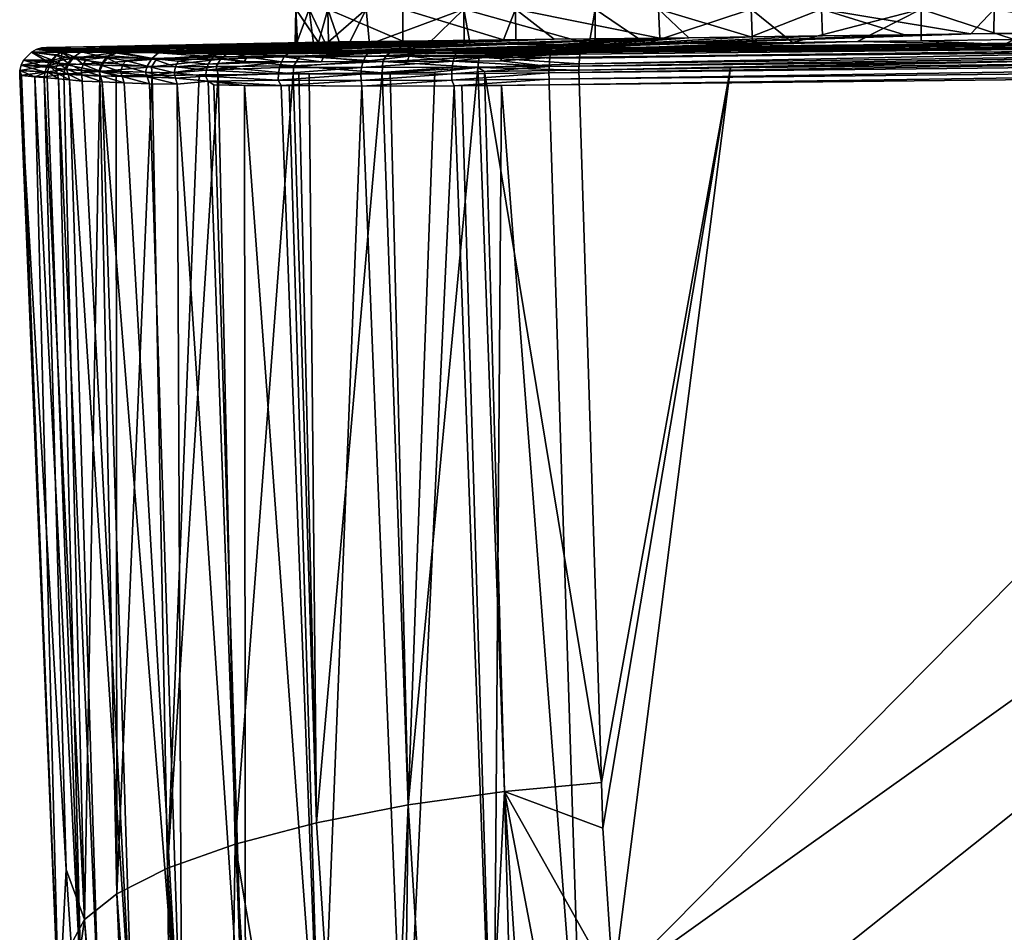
# Model space of a CAD drawing. Extents: x -0.096 to 0.095, y -0.373 to 0.
# Tile 11 of 256: x -0.096 to -0.074, y -0.036 to -0.016. Entities that reach past the tile are written whole.
import ezdxf

# ---------------------------------------------------------------- set-up
doc = ezdxf.new("R2010")
doc.units = 0
doc.layers.add('mesh', color=7, linetype='CONTINUOUS')

msp = doc.modelspace()

# ---------------------------------------------------------------- meshes
at = {"layer": 'mesh'}
mesh = msp.add_polyface(dxfattribs=at)
corners = [(-0.083327, -0.040555, -0.017402), (-0.052251, -0.044261, -0.020039), (-0.053467, -0.016825, -0.030197), (-0.053419, -0.016025, -0.029649), (-0.084001, -0.016356, -0.025739), (-0.053246, -0.016041, -0.029793), (-0.07007, -0.015965, -0.013852), (-0.07063, -0.015975, -0.014029), (-0.067021, -0.015911, -0.01228), (-0.067224, -0.015914, -0.012384), (-0.053234, -0.016024, -0.029662), (-0.06586, -0.015889, -0.011407), (-0.063087, -0.015912, 0.007607), (-0.047833, -0.016002, 0.021146), (-0.064151, -0.015946, 0.009189), (-0.065151, -0.015974, 0.01024), (-0.065497, -0.015983, 0.010498), (-0.063503, -0.015846, -0.008914), (-0.064341, -0.0155, -0.009941), (-0.064411, -0.015863, -0.009874), (-0.062205, -0.0155, -0.006815), (-0.062696, -0.015832, -0.007705), (-0.060952, -0.0155, -0.003244), (-0.061452, -0.015813, -0.004921), (-0.061297, -0.01581, -0.004574), (-0.062283, -0.015825, -0.006781), (-0.060652, -0.015815, 0.000252), (-0.060676, -0.015817, 0.00053), (-0.060665, -0.0155, 0.000531), (-0.060777, -0.015826, 0.001699), (-0.061365, -0.0155, 0.004251), (-0.061436, -0.015855, 0.004232), (-0.062237, -0.015885, 0.006342), (-0.063004, -0.0155, 0.007663), (-0.061641, -0.015864, 0.005018), (-0.064904, -0.0155, 0.002475), (-0.064543, -0.0155, -0.000268), (-0.064904, -0.0155, -0.003011), (-0.065963, -0.0155, -0.005568), (-0.067648, -0.0155, -0.007763), (-0.063172, -0.014677, -0.009833), (-0.063424, -0.015, -0.009632), (-0.061759, -0.015, -0.007041), (-0.064273, -0.014, -0.012009), (-0.065657, -0.015, -0.011887), (-0.064526, -0.015, 0.010328), (-0.064297, -0.014677, 0.010556), (-0.062585, -0.015, 0.007936), (-0.060831, -0.014661, 0.00525), (-0.061147, -0.015, 0.005128), (-0.05954, -0.014, 0.003275), (-0.060328, -0.015, 0.002082), (-0.060663, -0.015, -0.004183), (-0.060355, -0.014681, -0.004266), (-0.059245, -0.014, -0.002073), (-0.060164, -0.015, -0.001068), (-0.059166, -0.014, -0.001122), (-0.065963, -0.015, -0.005568), (-0.064904, -0.015, -0.003011), (-0.064543, -0.015, -0.000268), (-0.064904, -0.015, 0.002475), (-0.065963, -0.015, 0.005032), (-0.053276, -0.016284, -0.030144), (-0.084081, -0.016753, -0.026283), (-0.053282, -0.016419, -0.030214), (-0.084084, -0.016897, -0.026314), (-0.053285, -0.016562, -0.030246), (-0.053257, -0.016088, -0.029922), (-0.084049, -0.016461, -0.026053), (-0.053267, -0.016171, -0.030044), (-0.084022, -0.016376, -0.025877), (-0.053285, -0.0167, -0.030245), (-0.084076, -0.017161, -0.026284), (-0.084065, -0.016559, -0.026165), (-0.062648, -0.016405, 0.020661), (-0.054146, -0.016485, 0.021325), (-0.062645, -0.016584, 0.020652), (-0.060955, -0.015807, -0.003243)]
mesh.append_faces([[corners[k] for k in face] for face in [(0, 1, 2, 2), (3, 4, 5, 5), (6, 7, 3, 3), (3, 8, 9, 9), (10, 11, 8, 8), (12, 13, 14, 14), (15, 13, 16, 16), (17, 18, 19, 19), (17, 20, 18, 18), (21, 20, 17, 17), (22, 23, 24, 24), (20, 23, 22, 22), (20, 25, 23, 23), (21, 25, 20, 20), (26, 27, 28, 28), (22, 26, 28, 28), (29, 28, 27, 27), (29, 30, 28, 28), (31, 30, 29, 29), (30, 32, 33, 33), (30, 34, 32, 32), (31, 34, 30, 30), (33, 12, 14, 14), (32, 12, 33, 33), (35, 30, 33, 33), (36, 30, 35, 35), (36, 28, 30, 30), (37, 28, 36, 36), (37, 22, 28, 28), (38, 22, 37, 37), (38, 20, 22, 22), (39, 18, 20, 20), (40, 41, 42, 42), (43, 44, 41, 41), (45, 46, 47, 47), (48, 49, 47, 47), (50, 51, 49, 49), (52, 53, 42, 42), (52, 54, 53, 53), (55, 54, 52, 52), (51, 56, 55, 55), (57, 42, 41, 41), (58, 52, 42, 42), (59, 52, 58, 58), (59, 55, 52, 52), (60, 55, 59, 59), (60, 51, 55, 55), (60, 49, 51, 51), (61, 47, 49, 49), (62, 63, 64, 64), (64, 65, 66, 66), (67, 68, 69, 69), (5, 70, 67, 67), (71, 72, 2, 2), (69, 73, 62, 62), (74, 75, 76, 76), (22, 24, 77, 77), (22, 77, 26, 26)]])
mesh = msp.add_polyface(dxfattribs=at)
corners = [(-0.093355, -0.016395, -0.018281), (-0.093512, -0.01641, -0.018352), (-0.092525, -0.016418, -0.020201), (-0.092628, -0.01646, -0.020267), (-0.093622, -0.01645, -0.018399), (-0.089722, -0.01642, -0.023329), (-0.088278, -0.016398, -0.02418), (-0.090498, -0.016406, -0.022485), (-0.092474, -0.016403, -0.02006), (-0.094478, -0.01637, -0.014296), (-0.087282, -0.016201, -0.008199), (-0.088672, -0.01622, -0.005485), (-0.093689, -0.016392, -0.017608), (-0.083972, -0.016162, -0.01177), (-0.091099, -0.016405, -0.021747), (-0.084807, -0.016172, -0.01106), (-0.085079, -0.016175, -0.010829), (-0.09309, -0.016438, 0.011697), (-0.085939, -0.016275, 0.009399), (-0.091253, -0.016452, 0.014349), (-0.093345, -0.016433, 0.011016), (-0.086738, -0.016275, 0.008438), (-0.094243, -0.016413, 0.008616), (-0.088013, -0.016271, 0.00624), (-0.088459, -0.01627, 0.005471), (-0.094541, -0.016396, 0.006871), (-0.089237, -0.01626, 0.002689), (-0.09508, -0.016338, -0.003715), (-0.089608, -0.016252, 0.00074), (-0.088966, -0.016265, 0.00411), (-0.089636, -0.016245, -0.000712), (-0.089584, -0.016243, -0.001061), (-0.095015, -0.016341, -0.004853), (-0.089126, -0.016228, -0.004105), (-0.092438, -0.016457, 0.012983), (-0.089334, -0.0155, 0.002708), (-0.088081, -0.0155, 0.006279), (-0.089621, -0.0155, -0.001067), (-0.088921, -0.0155, -0.004787), (-0.091252, -0.016422, -0.02188), (-0.09277, -0.016579, -0.020357), (-0.091433, -0.016542, -0.022042), (-0.090685, -0.016544, -0.022815), (-0.089876, -0.016544, -0.023522), (-0.088042, -0.016459, -0.02461), (-0.089013, -0.016543, -0.024157), (-0.088904, -0.016224, -0.004781), (-0.085809, -0.016275, 0.009555), (-0.090973, -0.016452, 0.01459), (-0.088808, -0.016451, 0.016454), (-0.089427, -0.016463, 0.016135), (-0.089537, -0.016531, 0.016284), (-0.09114, -0.01649, 0.014755), (-0.087567, -0.016455, 0.017271), (-0.09127, -0.016595, 0.014878), (-0.093682, -0.016523, 0.011166), (-0.0935, -0.016445, 0.011082), (-0.092672, -0.016595, 0.013141)]
mesh.append_faces([[corners[k] for k in face] for face in [(0, 1, 2, 2), (1, 3, 2, 2), (1, 4, 3, 3), (5, 6, 7, 7), (8, 0, 2, 2), (9, 10, 11, 11), (12, 10, 9, 9), (13, 14, 7, 7), (15, 8, 14, 14), (16, 0, 8, 8), (12, 0, 16, 16), (17, 18, 19, 19), (20, 21, 17, 17), (22, 23, 20, 20), (22, 24, 23, 23), (25, 24, 22, 22), (26, 27, 28, 28), (29, 25, 26, 26), (29, 24, 25, 25), (27, 30, 28, 28), (27, 31, 30, 30), (32, 33, 31, 31), (17, 19, 34, 34), (29, 26, 35, 35), (36, 29, 35, 35), (28, 35, 26, 26), (28, 37, 35, 35), (30, 37, 28, 28), (37, 33, 38, 38), (37, 31, 33, 33), (30, 31, 37, 37), (39, 14, 8, 8), (2, 3, 39, 39), (40, 3, 4, 4), (41, 3, 40, 40), (41, 39, 3, 3), (42, 39, 41, 41), (43, 39, 42, 42), (8, 2, 39, 39), (44, 43, 45, 45), (5, 39, 43, 43), (7, 39, 5, 5), (7, 14, 39, 39), (32, 11, 46, 46), (19, 47, 48, 48), (46, 33, 32, 32), (49, 50, 48, 48), (51, 52, 53, 53), (54, 52, 51, 51), (52, 50, 53, 53), (52, 48, 50, 50), (34, 48, 52, 52), (34, 19, 48, 48), (55, 56, 57, 57), (34, 56, 17, 17), (52, 56, 34, 34), (52, 57, 56, 56), (54, 57, 52, 52), (38, 33, 46, 46)]])
mesh = msp.add_polyface(dxfattribs=at)
corners = [(-0.087979, -0.016412, -0.024497), (-0.0879, -0.016395, -0.024347), (-0.088278, -0.016398, -0.02418), (-0.086064, -0.016396, -0.025352), (-0.086107, -0.016444, -0.025475), (-0.085541, -0.016374, -0.025389), (-0.089722, -0.01642, -0.023329), (-0.088042, -0.016459, -0.02461), (-0.093689, -0.016392, -0.017608), (-0.085079, -0.016175, -0.010829), (-0.087282, -0.016201, -0.008199), (-0.081655, -0.016135, -0.013147), (-0.090498, -0.016406, -0.022485), (-0.083972, -0.016162, -0.01177), (-0.084807, -0.016172, -0.01106), (-0.091099, -0.016405, -0.021747), (-0.092474, -0.016403, -0.02006), (-0.087488, -0.016443, 0.017112), (-0.08307, -0.016265, 0.011865), (-0.086194, -0.016435, 0.017757), (-0.088808, -0.016451, 0.016454), (-0.083203, -0.016266, 0.011785), (-0.085809, -0.016275, 0.009555), (-0.091253, -0.016452, 0.014349), (-0.085939, -0.016275, 0.009399), (-0.09309, -0.016438, 0.011697), (-0.086738, -0.016275, 0.008438), (-0.093345, -0.016433, 0.011016), (-0.088013, -0.016271, 0.00624), (-0.085945, -0.0155, 0.009405), (-0.083074, -0.0155, 0.011871), (-0.088081, -0.0155, 0.006279), (-0.088459, -0.01627, 0.005471), (-0.088966, -0.016265, 0.00411), (-0.084816, -0.0155, -0.01107), (-0.087282, -0.0155, -0.008199), (-0.088921, -0.0155, -0.004787), (-0.088672, -0.01622, -0.005485), (-0.084323, -0.0155, -0.005568), (-0.085382, -0.0155, -0.003011), (-0.085743, -0.0155, -0.000268), (-0.089621, -0.0155, -0.001067), (-0.085382, -0.0155, 0.002475), (-0.089334, -0.0155, 0.002708), (-0.084323, -0.0155, 0.005032), (-0.082638, -0.0155, 0.007227), (-0.084022, -0.016376, -0.025877), (-0.084049, -0.016461, -0.026053), (-0.084001, -0.016356, -0.025739), (-0.090973, -0.016452, 0.01459), (-0.085538, -0.016437, 0.018064), (-0.083379, -0.016402, 0.01839), (-0.087567, -0.016455, 0.017271), (-0.089427, -0.016463, 0.016135), (-0.083394, -0.016425, 0.018539), (-0.083406, -0.016484, 0.018677), (-0.088904, -0.016224, -0.004781)]
mesh.append_faces([[corners[k] for k in face] for face in [(0, 1, 2, 2), (3, 0, 4, 4), (3, 1, 0, 0), (5, 1, 3, 3), (6, 0, 2, 2), (7, 0, 6, 6), (7, 4, 0, 0), (8, 9, 10, 10), (11, 2, 1, 1), (11, 12, 2, 2), (13, 12, 11, 11), (14, 15, 13, 13), (9, 16, 14, 14), (5, 11, 1, 1), (17, 18, 19, 19), (20, 21, 17, 17), (20, 22, 21, 21), (23, 24, 22, 22), (25, 26, 24, 24), (27, 28, 26, 26), (29, 22, 24, 24), (29, 21, 22, 22), (30, 21, 29, 29), (31, 32, 33, 33), (31, 28, 32, 32), (29, 28, 31, 31), (29, 26, 28, 28), (24, 26, 29, 29), (34, 14, 13, 13), (34, 9, 14, 14), (35, 9, 34, 34), (35, 10, 9, 9), (36, 10, 35, 35), (36, 37, 10, 10), (38, 35, 34, 34), (39, 35, 38, 38), (39, 36, 35, 35), (40, 36, 39, 39), (40, 41, 36, 36), (42, 41, 40, 40), (42, 43, 41, 41), (44, 43, 42, 42), (44, 31, 43, 43), (45, 31, 44, 44), (45, 29, 31, 31), (46, 4, 47, 47), (46, 3, 4, 4), (46, 5, 3, 3), (48, 5, 46, 46), (49, 22, 20, 20), (50, 19, 51, 51), (52, 19, 50, 50), (52, 17, 19, 19), (20, 17, 52, 52), (52, 53, 20, 20), (50, 54, 52, 52), (51, 54, 50, 50), (54, 55, 52, 52), (56, 37, 36, 36)]])
mesh = msp.add_polyface(dxfattribs=at)
corners = [(-0.085541, -0.016374, -0.025389), (-0.081023, -0.016127, -0.013522), (-0.081655, -0.016135, -0.013147), (-0.084001, -0.016356, -0.025739), (-0.079668, -0.01611, -0.014044), (-0.078099, -0.016089, -0.01436), (-0.076304, -0.016064, -0.014721), (-0.074853, -0.016043, -0.014765), (-0.086194, -0.016435, 0.017757), (-0.08307, -0.016265, 0.011865), (-0.081956, -0.016258, 0.012532), (-0.087488, -0.016443, 0.017112), (-0.083203, -0.016266, 0.011785), (-0.084816, -0.0155, -0.01107), (-0.08169, -0.0155, -0.013206), (-0.083972, -0.016162, -0.01177), (-0.078119, -0.0155, -0.014459), (-0.074344, -0.0155, -0.014746), (-0.075942, -0.0155, 0.01421), (-0.078759, -0.016229, 0.013774), (-0.079662, -0.0155, 0.01351), (-0.077335, -0.016213, 0.014065), (-0.075938, -0.016193, 0.014112), (-0.083074, -0.0155, 0.011871), (-0.079632, -0.016237, 0.013435), (-0.077886, -0.0155, -0.010507), (-0.080443, -0.0155, -0.009448), (-0.082638, -0.0155, -0.007763), (-0.084323, -0.0155, -0.005568), (-0.080443, -0.0155, 0.008912), (-0.085945, -0.0155, 0.009405), (-0.082638, -0.0155, 0.007227), (-0.077886, -0.0155, 0.009971), (-0.075143, -0.0155, 0.010332), (-0.084049, -0.016461, -0.026053), (-0.085116, -0.016516, -0.025899), (-0.084065, -0.016559, -0.026165), (-0.053285, -0.016562, -0.030246), (-0.084084, -0.016897, -0.026314), (-0.084082, -0.017036, -0.026312), (-0.053282, -0.016419, -0.030214), (-0.084081, -0.016753, -0.026283), (-0.053267, -0.016171, -0.030044), (-0.053257, -0.016088, -0.029922), (-0.084022, -0.016376, -0.025877), (-0.053276, -0.016284, -0.030144), (-0.083379, -0.016402, 0.01839), (-0.074127, -0.016277, 0.019253), (-0.085643, -0.01678, 0.018433), (-0.083424, -0.016695, 0.018889), (-0.083428, -0.016834, 0.018949), (-0.083417, -0.016576, 0.018796), (-0.085609, -0.016555, 0.018316), (-0.083406, -0.016484, 0.018677), (-0.062648, -0.016405, 0.020661), (-0.080113, -0.016786, 0.019269), (-0.06264, -0.016266, 0.020529), (-0.062622, -0.016151, 0.020271), (-0.083394, -0.016425, 0.018539), (-0.082935, -0.032413, 0.023206), (-0.085491, -0.016863, 0.01847)]
mesh.append_faces([[corners[k] for k in face] for face in [(0, 1, 2, 2), (3, 1, 0, 0), (3, 4, 1, 1), (5, 4, 3, 3), (3, 6, 5, 5), (3, 7, 6, 6), (8, 9, 10, 10), (11, 12, 9, 9), (13, 2, 14, 14), (13, 15, 2, 2), (16, 5, 6, 6), (16, 4, 5, 5), (14, 4, 16, 16), (14, 1, 4, 4), (2, 1, 14, 14), (7, 16, 6, 6), (7, 17, 16, 16), (18, 19, 20, 20), (18, 21, 19, 19), (22, 21, 18, 18), (20, 10, 23, 23), (20, 24, 10, 10), (19, 24, 20, 20), (23, 9, 12, 12), (10, 9, 23, 23), (25, 16, 17, 17), (26, 16, 25, 25), (26, 14, 16, 16), (27, 14, 26, 26), (27, 13, 14, 14), (28, 13, 27, 27), (29, 30, 31, 31), (29, 23, 30, 30), (32, 23, 29, 29), (32, 20, 23, 23), (33, 20, 32, 32), (33, 18, 20, 20), (34, 35, 36, 36), (37, 38, 39, 39), (40, 41, 38, 38), (42, 34, 36, 36), (43, 44, 34, 34), (45, 36, 41, 41), (46, 21, 47, 47), (46, 19, 21, 21), (46, 24, 19, 19), (46, 10, 24, 24), (8, 10, 46, 46), (48, 49, 50, 50), (51, 52, 53, 53), (49, 52, 51, 51), (50, 54, 55, 55), (49, 54, 50, 50), (51, 56, 49, 49), (53, 56, 51, 51), (57, 58, 46, 46), (56, 53, 58, 58), (50, 59, 60, 60), (59, 50, 55, 55)]])
mesh = msp.add_polyface(dxfattribs=at)
corners = [(-0.053419, -0.016025, -0.029649), (-0.074853, -0.016043, -0.014765), (-0.084001, -0.016356, -0.025739), (-0.074351, -0.016035, -0.014695), (-0.071455, -0.015989, -0.014291), (-0.07063, -0.015975, -0.014029), (-0.067224, -0.015914, -0.012384), (-0.07007, -0.015965, -0.013852), (-0.065497, -0.015983, 0.010498), (-0.062608, -0.016157, 0.020082), (-0.0679, -0.016044, 0.012294), (-0.068604, -0.01606, 0.012654), (-0.069193, -0.016073, 0.012955), (-0.074127, -0.016277, 0.019253), (-0.072177, -0.016133, 0.013892), (-0.072466, -0.016139, 0.013983), (-0.073906, -0.016163, 0.014179), (-0.075938, -0.016193, 0.014112), (-0.077335, -0.016213, 0.014065), (-0.072167, -0.0155, 0.013923), (-0.074344, -0.0155, -0.014746), (-0.070624, -0.0155, -0.014046), (-0.06586, -0.015889, -0.011407), (-0.064341, -0.0155, -0.009941), (-0.067212, -0.0155, -0.012407), (-0.064411, -0.015863, -0.009874), (-0.067021, -0.015911, -0.01228), (-0.06547, -0.0155, 0.010534), (-0.065151, -0.015974, 0.01024), (-0.064151, -0.015946, 0.009189), (-0.063004, -0.0155, 0.007663), (-0.068596, -0.0155, 0.01267), (-0.075942, -0.0155, 0.01421), (-0.069843, -0.0155, -0.009448), (-0.067648, -0.0155, -0.007763), (-0.0724, -0.0155, -0.010507), (-0.075143, -0.0155, -0.010868), (-0.077886, -0.0155, -0.010507), (-0.0724, -0.0155, 0.009971), (-0.075143, -0.0155, 0.010332), (-0.069843, -0.0155, 0.008912), (-0.067648, -0.0155, 0.007227), (-0.053285, -0.0167, -0.030245), (-0.053285, -0.016562, -0.030246), (-0.084082, -0.017036, -0.026312), (-0.084022, -0.016376, -0.025877), (-0.053246, -0.016041, -0.029793), (-0.084076, -0.017161, -0.026284), (-0.062648, -0.016405, 0.020661), (-0.062645, -0.016584, 0.020652), (-0.080113, -0.016786, 0.019269), (-0.083424, -0.016695, 0.018889), (-0.06264, -0.016266, 0.020529), (-0.062622, -0.016151, 0.020271), (-0.083379, -0.016402, 0.01839), (-0.083394, -0.016425, 0.018539)]
mesh.append_faces([[corners[k] for k in face] for face in [(0, 1, 2, 2), (0, 3, 1, 1), (0, 4, 3, 3), (0, 5, 4, 4), (0, 6, 7, 7), (8, 9, 10, 10), (9, 11, 10, 10), (9, 12, 11, 11), (13, 12, 9, 9), (13, 14, 12, 12), (13, 15, 14, 14), (16, 15, 13, 13), (13, 17, 16, 16), (13, 18, 17, 17), (19, 14, 15, 15), (3, 20, 1, 1), (4, 20, 3, 3), (4, 21, 20, 20), (5, 21, 4, 4), (22, 23, 24, 24), (22, 25, 23, 23), (24, 26, 22, 22), (24, 6, 26, 26), (21, 6, 24, 24), (21, 7, 6, 6), (5, 7, 21, 21), (27, 28, 8, 8), (27, 29, 28, 28), (30, 29, 27, 27), (10, 27, 8, 8), (10, 31, 27, 27), (11, 31, 10, 10), (31, 14, 19, 19), (31, 12, 14, 14), (11, 12, 31, 31), (16, 19, 15, 15), (16, 32, 19, 19), (17, 32, 16, 16), (33, 23, 34, 34), (33, 24, 23, 23), (35, 24, 33, 33), (35, 21, 24, 24), (36, 21, 35, 35), (36, 20, 21, 21), (37, 20, 36, 36), (38, 32, 39, 39), (38, 19, 32, 32), (40, 19, 38, 38), (40, 31, 19, 19), (41, 31, 40, 40), (41, 27, 31, 31), (42, 43, 44, 44), (2, 45, 46, 46), (44, 47, 42, 42), (48, 49, 50, 50), (51, 52, 48, 48), (53, 13, 9, 9), (53, 54, 13, 13), (52, 55, 53, 53)]])
mesh = msp.add_polyface(dxfattribs=at)
corners = [(-0.02251, -0.016643, -0.032388), (-0.021948, -0.037075, -0.025041), (-0.02231, -0.016641, -0.032423), (-0.022692, -0.016645, -0.032357), (-0.022332, -0.037037, -0.024921), (-0.052251, -0.044261, -0.020039), (-0.022238, -0.042423, -0.022958), (-0.053282, -0.016824, -0.03021), (-0.053467, -0.016825, -0.030197), (-0.052728, -0.016821, -0.030249), (-0.053285, -0.0167, -0.030245), (-0.022511, -0.016526, -0.032401), (-0.022321, -0.016524, -0.032436), (-0.022511, -0.016387, -0.032403), (-0.022321, -0.016386, -0.032437), (-0.022137, -0.016521, -0.032487), (-0.065497, -0.015983, 0.010498), (-0.047833, -0.016002, 0.021146), (-0.062608, -0.016157, 0.020082), (-0.042173, -0.036572, 0.027553), (-0.041832, -0.0164, 0.021906), (-0.026316, -0.016293, 0.022639), (-0.04233, -0.016404, 0.021882), (-0.054146, -0.016485, 0.021325), (-0.082681, -0.036843, 0.024274), (-0.053285, -0.016562, -0.030246), (-0.022694, -0.016385, -0.032386), (-0.022693, -0.016251, -0.032356), (-0.022693, -0.016515, -0.032386), (-0.053282, -0.016419, -0.030214), (-0.022691, -0.016131, -0.032299), (-0.022688, -0.016021, -0.032211), (-0.053276, -0.016284, -0.030144), (-0.053267, -0.016171, -0.030044), (-0.022503, -0.016174, -0.03234), (-0.022172, -0.016639, -0.032447), (-0.022314, -0.016243, -0.032405), (-0.022136, -0.016383, -0.032488), (-0.022298, -0.016108, -0.032337), (-0.022485, -0.015995, -0.032202), (-0.022103, -0.016107, -0.03239), (-0.062622, -0.016151, 0.020271), (-0.041817, -0.015966, 0.021549), (-0.041836, -0.016299, 0.021986), (-0.020993, -0.016033, 0.022641), (-0.020995, -0.016191, 0.022708), (-0.041829, -0.01608, 0.021804), (-0.062648, -0.016405, 0.020661), (-0.06264, -0.016266, 0.020529), (-0.000143, -0.036464, 0.028691)]
mesh.append_faces([[corners[k] for k in face] for face in [(0, 1, 2, 2), (3, 4, 0, 0), (5, 4, 3, 3), (5, 6, 4, 4), (5, 7, 8, 8), (5, 9, 7, 7), (3, 9, 5, 5), (10, 7, 9, 9), (8, 7, 10, 10), (11, 0, 2, 2), (12, 11, 2, 2), (13, 11, 12, 12), (14, 12, 15, 15), (14, 13, 12, 12), (16, 17, 18, 18), (19, 20, 21, 21), (19, 22, 20, 20), (23, 22, 19, 19), (24, 23, 19, 19), (25, 26, 27, 27), (9, 3, 28, 28), (29, 30, 31, 31), (29, 27, 30, 30), (25, 27, 29, 29), (32, 31, 33, 33), (32, 29, 31, 31), (28, 25, 10, 10), (28, 26, 25, 25), (10, 9, 28, 28), (34, 30, 27, 27), (31, 30, 34, 34), (28, 0, 11, 11), (3, 0, 28, 28), (12, 2, 35, 35), (13, 28, 11, 11), (26, 28, 13, 13), (34, 13, 14, 14), (34, 26, 13, 13), (27, 26, 34, 34), (36, 14, 37, 37), (36, 34, 14, 14), (38, 34, 36, 36), (39, 34, 38, 38), (39, 31, 34, 34), (36, 40, 38, 38), (17, 41, 18, 18), (17, 42, 41, 41), (43, 44, 45, 45), (46, 44, 43, 43), (46, 47, 48, 48), (43, 47, 46, 46), (43, 21, 20, 20), (43, 45, 21, 21), (48, 41, 46, 46), (43, 23, 47, 47), (43, 22, 23, 23), (20, 22, 43, 43), (45, 19, 21, 21), (45, 49, 19, 19)]])
mesh = msp.add_polyface(dxfattribs=at)
corners = [(-0.094638, -0.016817, -0.016487), (-0.094825, -0.016682, -0.015421), (-0.094875, -0.016798, -0.015429), (-0.094591, -0.016698, -0.016475), (-0.094606, -0.016924, -0.016479), (-0.094845, -0.016905, -0.015421), (-0.094751, -0.016577, -0.015407), (-0.095015, -0.016341, -0.004853), (-0.09508, -0.016338, -0.003715), (-0.095189, -0.01635, -0.003715), (-0.094948, -0.016617, -0.014347), (-0.095016, -0.016737, -0.014353), (-0.094855, -0.016515, -0.014337), (-0.094742, -0.016438, -0.014325), (-0.094473, -0.016542, -0.016444), (-0.094316, -0.016436, -0.016403), (-0.094588, -0.016385, -0.014308), (-0.094577, -0.01705, -0.016427), (-0.094814, -0.017029, -0.015413), (-0.095054, -0.01687, -0.014357), (-0.09506, -0.017007, -0.014356), (-0.0953, -0.016384, -0.003715), (-0.095407, -0.016442, -0.003715), (-0.094478, -0.01637, -0.014296), (-0.094646, -0.016412, 0.006881), (-0.094541, -0.016396, 0.006871), (-0.094753, -0.016445, 0.006892), (-0.095335, -0.016984, -0.01153), (-0.095661, -0.016842, -0.003717), (-0.095624, -0.016955, -0.003728), (-0.095664, -0.016951, -0.002638), (-0.09511, -0.016878, 0.006925), (-0.095126, -0.016984, 0.006926), (-0.095631, -0.01673, -0.003716), (-0.095578, -0.01662, -0.003716), (-0.095077, -0.016771, 0.006923), (-0.095024, -0.016667, 0.006918), (-0.094856, -0.016498, 0.006903), (-0.094529, -0.016583, 0.00911), (-0.094697, -0.016926, 0.009151), (-0.094677, -0.016821, 0.009148), (-0.094632, -0.016719, 0.009137), (-0.094242, -0.016428, 0.009033)]
mesh.append_faces([[corners[k] for k in face] for face in [(0, 1, 2, 2), (0, 3, 1, 1), (2, 4, 0, 0), (2, 5, 4, 4), (3, 6, 1, 1), (7, 8, 9, 9), (1, 10, 11, 11), (12, 10, 6, 6), (6, 13, 12, 12), (6, 14, 13, 13), (15, 16, 13, 13), (17, 5, 18, 18), (17, 4, 5, 5), (2, 1, 11, 11), (19, 18, 5, 5), (20, 18, 19, 19), (11, 5, 2, 2), (11, 19, 5, 5), (1, 6, 10, 10), (3, 14, 6, 6), (21, 22, 13, 13), (16, 21, 13, 13), (16, 9, 21, 21), (16, 7, 9, 9), (23, 7, 16, 16), (24, 8, 25, 25), (24, 9, 8, 8), (24, 21, 9, 9), (26, 21, 24, 24), (26, 22, 21, 21), (27, 28, 29, 29), (27, 19, 28, 28), (20, 19, 27, 27), (30, 31, 32, 32), (31, 28, 33, 33), (30, 28, 31, 31), (30, 29, 28, 28), (22, 12, 13, 13), (22, 10, 12, 12), (34, 10, 22, 22), (33, 10, 34, 34), (33, 11, 10, 10), (28, 11, 33, 33), (19, 11, 28, 28), (33, 35, 31, 31), (34, 35, 33, 33), (34, 36, 35, 35), (22, 36, 34, 34), (22, 37, 36, 36), (26, 37, 22, 22), (38, 37, 26, 26), (36, 37, 38, 38), (31, 39, 32, 32), (31, 40, 39, 39), (35, 40, 31, 31), (35, 41, 40, 40), (36, 41, 35, 35), (36, 38, 41, 41), (24, 42, 26, 26)]])
mesh = msp.add_polyface(dxfattribs=at)
corners = [(-0.094316, -0.016436, -0.016403), (-0.093622, -0.01645, -0.018399), (-0.093512, -0.01641, -0.018352), (-0.093355, -0.016395, -0.018281), (-0.093689, -0.016392, -0.017608), (-0.093376, -0.017111, -0.019468), (-0.09342, -0.016977, -0.019489), (-0.093895, -0.016963, -0.018515), (-0.094606, -0.016924, -0.016479), (-0.094294, -0.017075, -0.017638), (-0.094306, -0.016939, -0.017564), (-0.094322, -0.016834, -0.017522), (-0.094591, -0.016698, -0.016475), (-0.094638, -0.016817, -0.016487), (-0.094277, -0.016713, -0.017507), (-0.093927, -0.016851, -0.018531), (-0.093885, -0.016727, -0.018512), (-0.093455, -0.016867, -0.019507), (-0.093416, -0.01674, -0.019486), (-0.094206, -0.016601, -0.017483), (-0.092908, -0.016881, -0.020445), (-0.092872, -0.016983, -0.020486), (-0.092821, -0.017132, -0.020575), (-0.094478, -0.01637, -0.014296), (-0.088672, -0.01622, -0.005485), (-0.095015, -0.016341, -0.004853), (-0.089237, -0.01626, 0.002689), (-0.094541, -0.016396, 0.006871), (-0.09508, -0.016338, -0.003715), (-0.089584, -0.016243, -0.001061), (-0.094242, -0.016428, 0.009033), (-0.094243, -0.016413, 0.008616), (-0.093345, -0.016433, 0.011016), (-0.094588, -0.016385, -0.014308), (-0.093351, -0.016623, -0.019451), (-0.09277, -0.016579, -0.020357), (-0.093774, -0.016562, -0.018464), (-0.094473, -0.016542, -0.016444), (-0.094742, -0.016438, -0.014325), (-0.093862, -0.017092, -0.018499), (-0.094577, -0.01705, -0.016427), (-0.0935, -0.016445, 0.011082), (-0.09309, -0.016438, 0.011697), (-0.093921, -0.016867, 0.011271), (-0.093553, -0.016963, 0.012061), (-0.093908, -0.016967, 0.011168), (-0.092769, -0.016954, 0.013186), (-0.093832, -0.016674, 0.011233), (-0.092783, -0.016763, 0.013214), (-0.093682, -0.016523, 0.011166), (-0.092672, -0.016595, 0.013141), (-0.094697, -0.016926, 0.009151), (-0.094677, -0.016821, 0.009148), (-0.094632, -0.016719, 0.009137), (-0.094529, -0.016583, 0.00911), (-0.094753, -0.016445, 0.006892), (-0.094646, -0.016412, 0.006881)]
mesh.append_faces([[corners[k] for k in face] for face in [(0, 1, 2, 2), (3, 4, 2, 2), (5, 6, 7, 7), (8, 9, 10, 10), (11, 12, 13, 13), (11, 14, 12, 12), (15, 14, 11, 11), (15, 16, 14, 14), (17, 16, 15, 15), (17, 18, 16, 16), (15, 6, 17, 17), (15, 7, 6, 6), (11, 7, 15, 15), (11, 10, 7, 7), (13, 10, 11, 11), (13, 8, 10, 10), (16, 19, 14, 14), (17, 20, 18, 18), (6, 21, 17, 17), (5, 22, 6, 6), (23, 24, 25, 25), (26, 27, 28, 28), (25, 29, 28, 28), (30, 31, 32, 32), (4, 23, 33, 33), (34, 35, 36, 36), (37, 19, 36, 36), (2, 33, 0, 0), (2, 4, 33, 33), (37, 0, 38, 38), (36, 0, 37, 37), (36, 1, 0, 0), (35, 1, 36, 36), (7, 39, 5, 5), (10, 39, 7, 7), (10, 9, 39, 39), (40, 9, 8, 8), (14, 37, 12, 12), (14, 19, 37, 37), (16, 36, 19, 19), (18, 36, 16, 16), (18, 34, 36, 36), (41, 32, 42, 42), (41, 30, 32, 32), (43, 44, 45, 45), (43, 46, 44, 44), (47, 48, 43, 43), (49, 50, 47, 47), (51, 43, 45, 45), (52, 43, 51, 51), (53, 43, 52, 52), (53, 47, 43, 43), (54, 47, 53, 53), (54, 49, 47, 47), (54, 41, 49, 49), (55, 41, 54, 54), (55, 30, 41, 41), (56, 31, 30, 30), (27, 31, 56, 56)]])
mesh = msp.add_polyface(dxfattribs=at)
corners = [(-0.085299, -0.040485, -0.016965), (-0.085119, -0.017171, -0.026074), (-0.085993, -0.017175, -0.025733), (-0.090727, -0.039516, -0.013775), (-0.090744, -0.017169, -0.023026), (-0.091413, -0.017157, -0.022237), (-0.089077, -0.039963, -0.015133), (-0.09222, -0.017143, -0.021284), (-0.092116, -0.038965, -0.012184), (-0.092821, -0.017132, -0.020575), (-0.093376, -0.017111, -0.019468), (-0.094814, -0.017029, -0.015413), (-0.094319, -0.036948, -0.006743), (-0.093927, -0.037651, -0.00859), (-0.09506, -0.017007, -0.014356), (-0.083327, -0.040555, -0.017402), (-0.094805, -0.037512, 0.002989), (-0.094292, -0.037681, -0.006463), (-0.095335, -0.016984, -0.01153), (-0.094646, -0.034319, 0.011329), (-0.095664, -0.016951, -0.002638), (-0.094539, -0.035955, 0.011691), (-0.094473, -0.036978, 0.011917), (-0.089555, -0.016917, 0.016591), (-0.089331, -0.016914, 0.016789), (-0.089168, -0.033296, 0.021018), (-0.085491, -0.016863, 0.01847), (-0.082935, -0.032413, 0.023206), (-0.08506, -0.03261, 0.022866), (-0.082903, -0.033413, 0.02348), (-0.082681, -0.036843, 0.024274), (-0.094244, -0.035414, 0.013756), (-0.080113, -0.016786, 0.019269), (-0.062645, -0.016584, 0.020652), (-0.054146, -0.016485, 0.021325), (-0.053467, -0.016825, -0.030197), (-0.084076, -0.017161, -0.026284), (-0.08616, -0.017176, -0.025668), (-0.088178, -0.017184, -0.02488), (-0.087239, -0.040287, -0.016205), (-0.089769, -0.017175, -0.023731), (-0.091539, -0.017078, -0.022191), (-0.089944, -0.017174, -0.023604), (-0.093862, -0.017092, -0.018499), (-0.09319, -0.038333, -0.010429), (-0.094294, -0.017075, -0.017638), (-0.094577, -0.01705, -0.016427), (-0.095624, -0.016955, -0.003728), (-0.095126, -0.016984, 0.006926), (-0.094697, -0.016926, 0.009151), (-0.093536, -0.034851, 0.015816), (-0.093553, -0.016963, 0.012061), (-0.092769, -0.016954, 0.013186), (-0.093908, -0.016967, 0.011168), (-0.092431, -0.034292, 0.017781), (-0.09132, -0.016938, 0.015035), (-0.090953, -0.033765, 0.019546), (-0.091736, -0.016942, 0.014668), (-0.089679, -0.016918, 0.016482), (-0.087735, -0.016894, 0.017618), (-0.087167, -0.032907, 0.022134), (-0.087557, -0.016891, 0.01771), (-0.085643, -0.01678, 0.018433), (-0.086012, -0.05145, 0.026247)]
mesh.append_faces([[corners[k] for k in face] for face in [(0, 1, 2, 2), (3, 4, 5, 5), (6, 4, 3, 3), (7, 8, 3, 3), (9, 8, 7, 7), (9, 10, 8, 8), (11, 12, 13, 13), (14, 12, 11, 11), (0, 15, 1, 1), (12, 16, 17, 17), (12, 18, 16, 16), (14, 18, 12, 12), (19, 16, 20, 20), (21, 16, 19, 19), (21, 22, 16, 16), (23, 24, 25, 25), (26, 27, 28, 28), (28, 29, 30, 30), (27, 29, 28, 28), (31, 21, 19, 19), (31, 22, 21, 21), (32, 29, 27, 27), (32, 30, 29, 29), (33, 30, 32, 32), (33, 34, 30, 30), (15, 35, 36, 36), (15, 36, 1, 1), (0, 2, 37, 37), (38, 6, 39, 39), (38, 40, 6, 6), (3, 5, 41, 41), (6, 42, 4, 4), (40, 42, 6, 6), (7, 3, 41, 41), (8, 43, 44, 44), (8, 10, 43, 43), (44, 45, 46, 46), (44, 43, 45, 45), (46, 13, 44, 44), (11, 13, 46, 46), (39, 37, 38, 38), (39, 0, 37, 37), (16, 47, 20, 20), (18, 47, 16, 16), (19, 20, 48, 48), (31, 48, 49, 49), (19, 48, 31, 31), (50, 51, 52, 52), (50, 53, 51, 51), (31, 53, 50, 50), (31, 49, 53, 53), (54, 55, 56, 56), (52, 57, 54, 54), (58, 25, 56, 56), (25, 59, 60, 60), (59, 61, 60, 60), (28, 60, 62, 62), (28, 63, 60, 60), (54, 50, 52, 52)]])
mesh = msp.add_polyface(dxfattribs=at)
corners = [(-0.092872, -0.016983, -0.020486), (-0.092821, -0.017132, -0.020575), (-0.09222, -0.017143, -0.021284), (-0.092256, -0.01701, -0.021314), (-0.092908, -0.016881, -0.020445), (-0.092286, -0.016893, -0.021339), (-0.092872, -0.016751, -0.020422), (-0.092253, -0.016761, -0.021314), (-0.093416, -0.01674, -0.019486), (-0.093351, -0.016623, -0.019451), (-0.093455, -0.016867, -0.019507), (-0.09342, -0.016977, -0.019489), (-0.089013, -0.016543, -0.024157), (-0.089876, -0.016544, -0.023522), (-0.089069, -0.016652, -0.02424), (-0.090753, -0.01665, -0.022888), (-0.090685, -0.016544, -0.022815), (-0.091433, -0.016542, -0.022042), (-0.089939, -0.016652, -0.0236), (-0.091539, -0.017078, -0.022191), (-0.091597, -0.016971, -0.022188), (-0.091579, -0.016836, -0.022173), (-0.091537, -0.016706, -0.022135), (-0.092195, -0.016639, -0.02127), (-0.09277, -0.016579, -0.020357), (-0.091413, -0.017157, -0.022237), (-0.090744, -0.017169, -0.023026), (-0.088178, -0.017184, -0.02488), (-0.089944, -0.017174, -0.023604), (-0.089769, -0.017175, -0.023731), (-0.088196, -0.01706, -0.024898), (-0.090007, -0.017054, -0.023688), (-0.088197, -0.016923, -0.024897), (-0.090005, -0.016919, -0.023685), (-0.088182, -0.016782, -0.024866), (-0.089983, -0.016781, -0.023656), (-0.088149, -0.01665, -0.024805), (-0.089555, -0.016917, 0.016591), (-0.089679, -0.016918, 0.016482), (-0.089331, -0.016914, 0.016789), (-0.09127, -0.016595, 0.014878), (-0.089666, -0.016742, 0.016459), (-0.091366, -0.016755, 0.01497), (-0.089537, -0.016531, 0.016284), (-0.087716, -0.016644, 0.017574), (-0.093921, -0.016867, 0.011271), (-0.092783, -0.016763, 0.013214), (-0.092769, -0.016954, 0.013186), (-0.093832, -0.016674, 0.011233), (-0.092672, -0.016595, 0.013141), (-0.09132, -0.016938, 0.015035), (-0.091736, -0.016942, 0.014668), (-0.092431, -0.034292, 0.017781), (-0.090953, -0.033765, 0.019546), (-0.089168, -0.033296, 0.021018)]
mesh.append_faces([[corners[k] for k in face] for face in [(0, 1, 2, 2), (3, 0, 2, 2), (3, 4, 0, 0), (5, 4, 3, 3), (5, 6, 4, 4), (7, 6, 5, 5), (8, 6, 9, 9), (8, 4, 6, 6), (10, 0, 4, 4), (11, 1, 0, 0), (12, 13, 14, 14), (15, 16, 17, 17), (15, 18, 16, 16), (3, 19, 20, 20), (2, 19, 3, 3), (20, 5, 3, 3), (21, 5, 20, 20), (21, 7, 5, 5), (22, 7, 21, 21), (22, 23, 7, 7), (7, 24, 6, 6), (23, 24, 7, 7), (19, 25, 26, 26), (27, 28, 29, 29), (30, 31, 28, 28), (32, 33, 31, 31), (34, 35, 33, 33), (36, 18, 35, 35), (13, 18, 14, 14), (13, 16, 18, 18), (28, 19, 26, 26), (31, 19, 28, 28), (31, 20, 19, 19), (33, 20, 31, 31), (33, 21, 20, 20), (35, 21, 33, 33), (18, 21, 35, 35), (18, 22, 21, 21), (15, 22, 18, 18), (17, 22, 15, 15), (17, 23, 22, 22), (24, 23, 17, 17), (9, 6, 24, 24), (37, 38, 39, 39), (40, 41, 42, 42), (40, 43, 41, 41), (44, 41, 43, 43), (45, 46, 47, 47), (48, 49, 46, 46), (38, 42, 41, 41), (50, 42, 38, 38), (40, 46, 49, 49), (42, 46, 40, 40), (42, 47, 46, 46), (50, 47, 42, 42), (50, 51, 47, 47), (52, 51, 50, 50), (38, 53, 50, 50), (37, 54, 38, 38)]])
mesh = msp.add_polyface(dxfattribs=at)
corners = [(-0.087167, -0.032907, 0.022134), (-0.087557, -0.016891, 0.01771), (-0.086581, -0.016879, 0.018217), (-0.084065, -0.016559, -0.026165), (-0.085116, -0.016516, -0.025899), (-0.085139, -0.016629, -0.025997), (-0.086178, -0.016639, -0.025687), (-0.086146, -0.016526, -0.025591), (-0.084049, -0.016461, -0.026053), (-0.086107, -0.016444, -0.025475), (-0.088149, -0.01665, -0.024805), (-0.088101, -0.016539, -0.024716), (-0.089013, -0.016543, -0.024157), (-0.089069, -0.016652, -0.02424), (-0.085119, -0.017171, -0.026074), (-0.08616, -0.017176, -0.025668), (-0.085993, -0.017175, -0.025733), (-0.088042, -0.016459, -0.02461), (-0.087143, -0.016534, -0.025196), (-0.087184, -0.016646, -0.025288), (-0.084076, -0.017161, -0.026284), (-0.084082, -0.017036, -0.026312), (-0.086206, -0.017055, -0.025784), (-0.084084, -0.016897, -0.026314), (-0.086209, -0.016917, -0.025785), (-0.084081, -0.016753, -0.026283), (-0.0862, -0.016773, -0.025753), (-0.088196, -0.01706, -0.024898), (-0.089944, -0.017174, -0.023604), (-0.088178, -0.017184, -0.02488), (-0.088197, -0.016923, -0.024897), (-0.090007, -0.017054, -0.023688), (-0.088182, -0.016782, -0.024866), (-0.090005, -0.016919, -0.023685), (-0.089983, -0.016781, -0.023656), (-0.089939, -0.016652, -0.0236), (-0.089722, -0.01642, -0.023329), (-0.089876, -0.016544, -0.023522), (-0.089331, -0.016914, 0.016789), (-0.089679, -0.016918, 0.016482), (-0.087735, -0.016894, 0.017618), (-0.087567, -0.016455, 0.017271), (-0.087647, -0.01652, 0.017434), (-0.089537, -0.016531, 0.016284), (-0.083406, -0.016484, 0.018677), (-0.085643, -0.01678, 0.018433), (-0.085609, -0.016555, 0.018316), (-0.087716, -0.016644, 0.017574), (-0.083428, -0.016834, 0.018949), (-0.085491, -0.016863, 0.01847), (-0.083424, -0.016695, 0.018889), (-0.089666, -0.016742, 0.016459), (-0.089168, -0.033296, 0.021018), (-0.08506, -0.03261, 0.022866)]
mesh.append_faces([[corners[k] for k in face] for face in [(0, 1, 2, 2), (3, 4, 5, 5), (4, 6, 5, 5), (4, 7, 6, 6), (8, 7, 4, 4), (8, 9, 7, 7), (10, 11, 12, 12), (12, 13, 10, 10), (14, 15, 16, 16), (11, 9, 17, 17), (11, 7, 9, 9), (18, 7, 11, 11), (18, 6, 7, 7), (19, 6, 18, 18), (20, 15, 14, 14), (21, 15, 20, 20), (21, 22, 15, 15), (23, 22, 21, 21), (23, 24, 22, 22), (25, 24, 23, 23), (25, 26, 24, 24), (25, 6, 26, 26), (25, 5, 6, 6), (3, 5, 25, 25), (27, 28, 29, 29), (30, 31, 27, 27), (32, 33, 30, 30), (10, 34, 32, 32), (13, 35, 10, 10), (22, 29, 15, 15), (22, 27, 29, 29), (24, 27, 22, 22), (24, 30, 27, 27), (26, 30, 24, 24), (26, 32, 30, 30), (6, 32, 26, 26), (6, 10, 32, 32), (19, 10, 6, 6), (18, 10, 19, 19), (18, 11, 10, 10), (17, 12, 11, 11), (36, 37, 17, 17), (38, 39, 40, 40), (41, 42, 43, 43), (41, 44, 42, 42), (40, 2, 1, 1), (45, 2, 40, 40), (46, 47, 42, 42), (45, 47, 46, 46), (45, 48, 49, 49), (46, 42, 44, 44), (47, 43, 42, 42), (50, 45, 46, 46), (40, 47, 45, 45), (40, 51, 47, 47), (39, 51, 40, 40), (52, 38, 40, 40), (0, 2, 45, 45), (49, 53, 45, 45)]])
mesh = msp.add_polyface(dxfattribs=at)
corners = [(-0.083291, -0.041652, -0.016986), (-0.052251, -0.044261, -0.020039), (-0.083327, -0.040555, -0.017402), (-0.083142, -0.043918, -0.016066), (-0.066658, -0.066368, -0.008988), (-0.093927, -0.037651, -0.00859), (-0.094319, -0.036948, -0.006743), (-0.094292, -0.037681, -0.006463), (-0.094266, -0.038067, -0.006303), (-0.092998, -0.056941, 0.00152), (-0.092116, -0.038965, -0.012184), (-0.090727, -0.060962, -0.003071), (-0.090727, -0.039516, -0.013775), (-0.09319, -0.038333, -0.010429), (-0.091606, -0.060321, -0.001448), (-0.091673, -0.060272, -0.001325), (-0.092353, -0.059617, 0.000409), (-0.092141, -0.059931, -0.000462), (-0.086166, -0.062766, -0.006834), (-0.087239, -0.040287, -0.016205), (-0.089077, -0.039963, -0.015133), (-0.085299, -0.040485, -0.016965), (-0.093557, -0.051063, 0.015033), (-0.094805, -0.037512, 0.002989), (-0.094473, -0.036978, 0.011917), (-0.093349, -0.055899, 0.011186), (-0.086063, -0.051847, 0.026357), (-0.084557, -0.051382, 0.02695), (-0.083965, -0.051828, 0.027187), (-0.086044, -0.052318, 0.026326), (-0.08506, -0.03261, 0.022866), (-0.082681, -0.036843, 0.024274), (-0.081866, -0.0494, 0.027185), (-0.092431, -0.034292, 0.017781), (-0.092197, -0.052918, 0.019914), (-0.093536, -0.034851, 0.015816), (-0.091547, -0.052491, 0.021364), (-0.094244, -0.035414, 0.013756), (-0.09291, -0.053553, 0.017842), (-0.092933, -0.053597, 0.017707), (-0.092776, -0.053299, 0.018624), (-0.092264, -0.052963, 0.019765), (-0.042173, -0.036572, 0.027553), (-0.081692, -0.051506, 0.027625), (-0.062593, -0.053807, 0.029954), (-0.089204, -0.061682, -0.004692), (-0.083785, -0.063333, -0.007627), (-0.093224, -0.056625, 0.009059), (-0.088008, -0.052012, 0.025185), (-0.089783, -0.051904, 0.02364), (-0.087962, -0.051608, 0.025116), (-0.086012, -0.05145, 0.026247), (-0.087385, -0.051514, 0.025584), (-0.083827, -0.051414, 0.027122), (-0.081758, -0.051954, 0.027655), (-0.081788, -0.052161, 0.027668), (-0.089168, -0.033296, 0.021018), (-0.090953, -0.033765, 0.019546), (-0.087167, -0.032907, 0.022134), (-0.09123, -0.052385, 0.021774)]
mesh.append_faces([[corners[k] for k in face] for face in [(0, 1, 2, 2), (0, 3, 1, 1), (4, 1, 3, 3), (5, 6, 7, 7), (5, 8, 9, 9), (7, 8, 5, 5), (10, 11, 12, 12), (13, 14, 10, 10), (5, 15, 13, 13), (16, 17, 5, 5), (18, 19, 20, 20), (21, 0, 2, 2), (3, 0, 21, 21), (22, 23, 24, 24), (22, 25, 23, 23), (8, 23, 9, 9), (8, 7, 23, 23), (26, 27, 28, 28), (29, 26, 28, 28), (30, 31, 32, 32), (33, 34, 35, 35), (36, 34, 33, 33), (37, 38, 39, 39), (37, 40, 38, 38), (35, 40, 37, 37), (35, 41, 40, 40), (34, 41, 35, 35), (39, 24, 37, 37), (39, 22, 24, 24), (31, 42, 32, 32), (42, 43, 32, 32), (42, 44, 43, 43), (12, 45, 20, 20), (11, 45, 12, 12), (46, 21, 19, 19), (46, 3, 21, 21), (23, 25, 47, 47), (9, 23, 47, 47), (48, 49, 50, 50), (48, 51, 26, 26), (48, 52, 51, 51), (50, 52, 48, 48), (28, 27, 53, 53), (26, 51, 27, 27), (54, 53, 43, 43), (54, 28, 53, 53), (54, 55, 28, 28), (27, 51, 30, 30), (53, 32, 43, 43), (53, 30, 32, 32), (53, 27, 30, 30), (56, 50, 57, 57), (58, 50, 56, 56), (58, 52, 50, 50), (51, 52, 58, 58), (33, 59, 36, 36), (57, 59, 33, 33), (57, 49, 59, 59), (50, 49, 57, 57)]])

doc.saveas('drawing.dxf')
